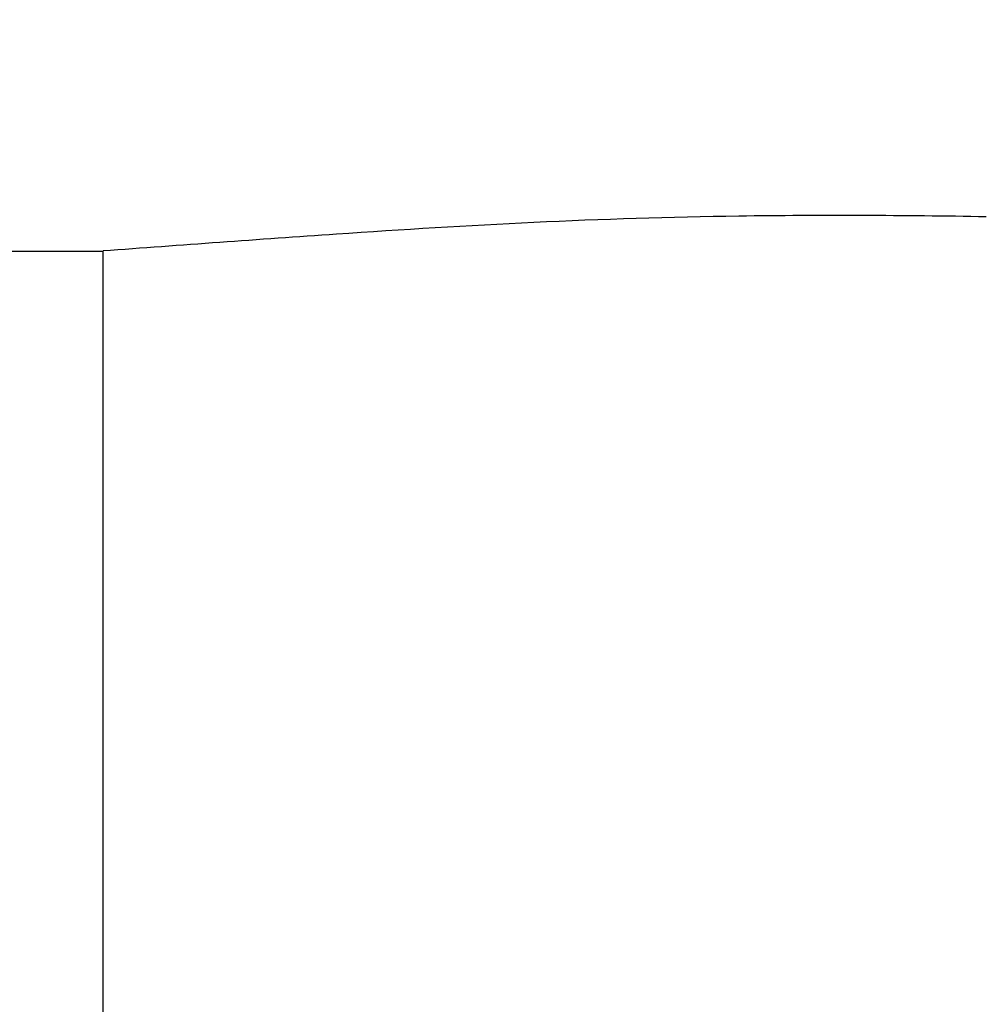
# Model space of a CAD drawing. Header units: millimetres. Extents: x 11 to 407, y 12 to 285.
# Tile 31 of 50: x 138.9 to 143.79, y 208.37 to 213.34. Entities that reach past the tile are written whole.
import ezdxf

# ---------------------------------------------------------------- set-up
doc = ezdxf.new("R2010")
doc.units = ezdxf.units.MM
doc.header["$LTSCALE"] = 23.1
doc.layers.get('0').update_dxf_attribs({"linetype": 'CONTINUOUS'})
doc.styles.get("Standard").update_dxf_attribs({"font": 'txt', "width": 0.8})
doc.dimstyles.new('DIMSTYLE_3', dxfattribs={"dimtxt": 2.5, "dimasz": 3, "dimexe": 2, "dimexo": 1.5, "dimtad": 1, "dimlfac": 10, "dimzin": 0, "dimdsep": 46, "dimtxsty": 'Standard', "dimblk": '_FILLED', "dimblk1": '_FILLED', "dimblk2": '_FILLED', "dimcen": 0.09, "dimadec": 0, "dimazin": 0, "dimtp": 0.01, "dimtm": 0.01, "dimtfac": 1, "dimtofl": 0, "dimtmove": 0, "dimatfit": 3, "dimldrblk": '_FILLED', "dimfxl": 1, "dimtolj": 1, "dimtzin": 0, "dimarcsym": 0})

# ---------------------------------------------------------------- blocks, each defined once
blk = doc.blocks.new('_FILLED')
at = {"color": 0, "linetype": 'ByBlock'}
blk.add_solid([(0, 0), (-1, 0.1667), (-1, -0.1667)], dxfattribs=at)
blk = doc.blocks.new('*D6')
at = {"color": 2, "linetype": 'Continuous', "transparency": 16777216}
for p, q in [((132.609, 211.5407), (132.609, 227.2943)), ((143.924, 203.3722), (143.924, 227.2943)), ((132.609, 225.2943), (138.2665, 225.2943)), ((143.924, 225.2943), (138.2665, 225.2943)), ((138.2665, 225.2943), (156.1694, 225.2943))]:
    blk.add_line(p, q, dxfattribs=at)
at = {"color": 2, "linetype": 'Continuous', "transparency": 16777216, "xscale": 3, "yscale": 3, "zscale": 3}
for p, rotation in [((132.609, 225.2943), 179.9999999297), ((143.924, 225.2943), 359.9999999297)]:
    blk.add_blockref('_FILLED', p, dxfattribs=dict(at, rotation=rotation))
at = {"color": 2, "linetype": 'Continuous', "transparency": 16777216, "insert": (144.1694, 228.4193), "char_height": 2.5, "width": 12, "attachment_point": 1, "line_spacing_factor": 0.9}
blk.add_mtext('113.15', dxfattribs=at)

msp = doc.modelspace()

# ---------------------------------------------------------------- linework, layer by layer
at = {"color": 7, "linetype": 'Continuous'}
for p, q in [((138.574, 212.1721), (139.3243, 212.1721)), ((139.3241, 212.1008), (139.3243, 212.1721)), ((139.324, 210.8329), (139.3241, 212.1008)), ((139.324, 207.8721), (139.324, 210.8329))]:
    msp.add_line(p, q, dxfattribs=at)
msp.add_open_spline([(143.787, 212.345), (143.3699, 212.3521), (142.6072, 212.356), (141.512, 212.322), (140.4418, 212.2546), (139.717, 212.2014), (139.3242, 212.1722)], degree=3, knots=[0, 0, 0, 0, 0.280053, 0.512007, 0.735588, 1, 1, 1, 1], dxfattribs=at)

# ---------------------------------------------------------------- dimensions: what is measured, and where the dimension line sits
at = {"color": 2, "linetype": 'Continuous'}
dim = msp.add_linear_dim(base=(132.609, 225.2943), p1=(143.924, 201.8722), p2=(132.609, 210.0407), angle=180, dimstyle='DIMSTYLE_3', dxfattribs=at)
dim.commit()
dim.dimension.update_dxf_attribs({"geometry": '*D6', "text_midpoint": (150.1694, 225.2943), "dimtype": 160})

doc.saveas('drawing.dxf')
